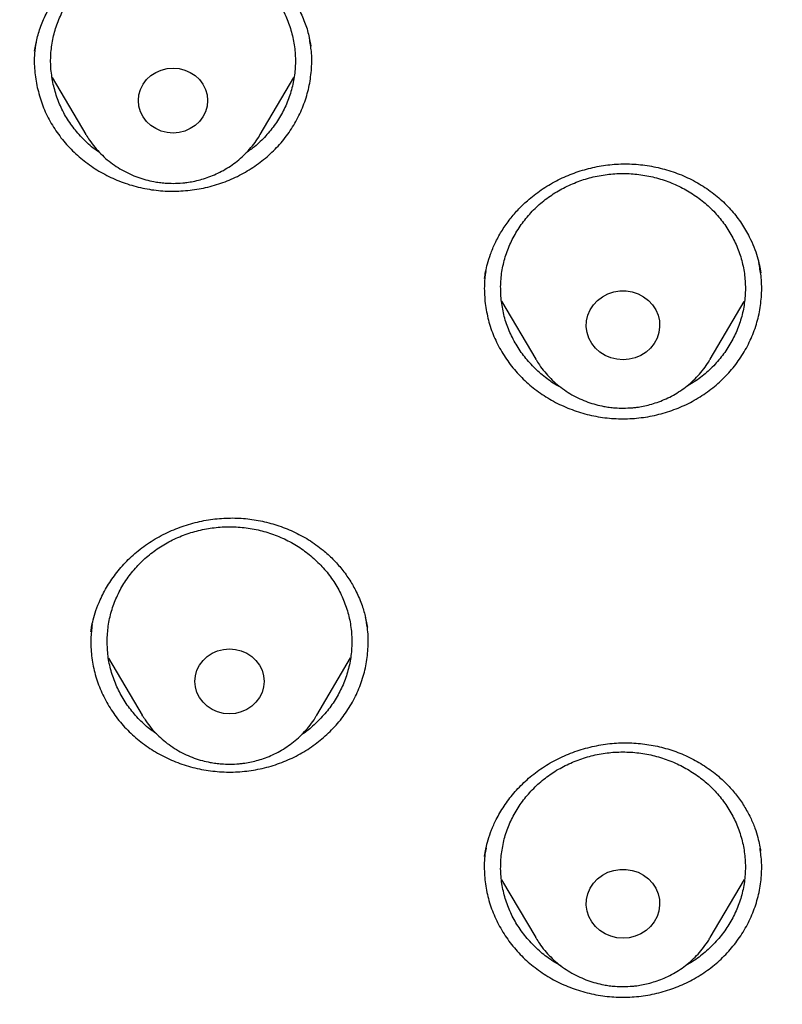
# Model space of a CAD drawing. Header units: millimetres. Extents: x 8 to 1577, y 12 to 2534.
# Tile 102 of 128: x 801 to 810, y 2133 to 2145. Entities that reach past the tile are written whole.
import ezdxf

# ---------------------------------------------------------------- set-up
doc = ezdxf.new("R2010")
doc.units = ezdxf.units.MM

msp = doc.modelspace()

# ---------------------------------------------------------------- linework, layer by layer
at = {"color": 7, "linetype": 'Continuous', "lineweight": 30}
for p, q in [((804.273, 2145.133), (804.29, 2145.054)), ((804.288, 2145.057), (804.289, 2145.051)), ((801.119, 2144.666), (801.531, 2143.968)), ((803.67, 2143.968), (804.082, 2144.667)), ((806.626, 2141.925), (807.046, 2141.212)), ((809.185, 2141.212), (809.603, 2141.921)), ((807.049, 2141.207), (807.046, 2141.212)), ((801.81, 2137.546), (802.223, 2136.847)), ((804.362, 2136.847), (804.776, 2137.55)), ((802.23, 2136.835), (802.223, 2136.847)), ((806.418, 2135.116), (806.42, 2135.127)), ((806.628, 2134.829), (807.046, 2134.12)), ((809.185, 2134.12), (809.606, 2134.833)), ((809.185, 2134.12), (809.181, 2134.113))]:
    msp.add_line(p, q, dxfattribs=at)
at = {"color": 7, "linetype": 'Continuous', "lineweight": 30, "flags": 128}
for points in [[(802.6, 2143.985), (802.527, 2143.991), (802.455, 2144.009), (802.389, 2144.039), (802.328, 2144.079), (802.276, 2144.128), (802.233, 2144.184), (802.202, 2144.247), (802.183, 2144.314), (802.177, 2144.384), (802.183, 2144.453), (802.202, 2144.52), (802.233, 2144.583), (802.276, 2144.64), (802.328, 2144.689), (802.389, 2144.728), (802.455, 2144.758), (802.527, 2144.776), (802.6, 2144.782), (802.674, 2144.776), (802.745, 2144.758), (802.812, 2144.728), (802.873, 2144.689), (802.925, 2144.64), (802.967, 2144.583), (802.999, 2144.52), (803.018, 2144.453), (803.024, 2144.384), (803.018, 2144.314), (802.999, 2144.247), (802.967, 2144.184), (802.925, 2144.128), (802.873, 2144.079), (802.812, 2144.039), (802.745, 2144.009), (802.674, 2143.991), (802.6, 2143.985)], [(801.534, 2143.963), (801.532, 2143.965), (801.531, 2143.968)], [(808.116, 2141.205), (808.04, 2141.211), (807.966, 2141.229), (807.896, 2141.258), (807.833, 2141.299), (807.778, 2141.348), (807.732, 2141.406), (807.698, 2141.47), (807.676, 2141.538), (807.666, 2141.61), (807.669, 2141.681), (807.685, 2141.751), (807.714, 2141.818), (807.754, 2141.879), (807.804, 2141.933), (807.864, 2141.978), (807.93, 2142.013), (808.002, 2142.037), (808.078, 2142.049), (808.154, 2142.049), (808.229, 2142.037), (808.301, 2142.013), (808.368, 2141.978), (808.427, 2141.933), (808.477, 2141.879), (808.517, 2141.818), (808.546, 2141.751), (808.562, 2141.681), (808.565, 2141.61), (808.556, 2141.538), (808.533, 2141.47), (808.499, 2141.406), (808.453, 2141.348), (808.398, 2141.299), (808.335, 2141.258), (808.266, 2141.229), (808.192, 2141.211), (808.116, 2141.205)], [(809.185, 2141.212), (809.183, 2141.208), (809.182, 2141.207)], [(803.292, 2136.864), (803.219, 2136.87), (803.147, 2136.888), (803.081, 2136.917), (803.02, 2136.957), (802.968, 2137.006), (802.925, 2137.063), (802.894, 2137.126), (802.875, 2137.193), (802.869, 2137.262), (802.875, 2137.331), (802.894, 2137.398), (802.925, 2137.461), (802.968, 2137.518), (803.02, 2137.567), (803.081, 2137.607), (803.147, 2137.636), (803.219, 2137.654), (803.292, 2137.66), (803.366, 2137.654), (803.437, 2137.636), (803.504, 2137.607), (803.565, 2137.567), (803.617, 2137.518), (803.659, 2137.461), (803.691, 2137.398), (803.71, 2137.331), (803.716, 2137.262), (803.71, 2137.193), (803.691, 2137.126), (803.659, 2137.063), (803.617, 2137.006), (803.565, 2136.957), (803.504, 2136.917), (803.437, 2136.888), (803.366, 2136.87), (803.292, 2136.864)], [(808.116, 2134.113), (808.04, 2134.119), (807.966, 2134.137), (807.896, 2134.166), (807.833, 2134.206), (807.778, 2134.256), (807.732, 2134.314), (807.698, 2134.378), (807.676, 2134.446), (807.666, 2134.517), (807.669, 2134.589), (807.685, 2134.659), (807.714, 2134.726), (807.754, 2134.787), (807.804, 2134.841), (807.864, 2134.886), (807.93, 2134.921), (808.002, 2134.945), (808.078, 2134.957), (808.154, 2134.957), (808.229, 2134.945), (808.301, 2134.921), (808.368, 2134.886), (808.427, 2134.841), (808.477, 2134.787), (808.517, 2134.726), (808.546, 2134.659), (808.562, 2134.589), (808.565, 2134.517), (808.556, 2134.446), (808.533, 2134.378), (808.499, 2134.314), (808.453, 2134.256), (808.398, 2134.206), (808.335, 2134.166), (808.266, 2134.137), (808.192, 2134.119), (808.116, 2134.113)], [(807.05, 2134.113), (807.048, 2134.116), (807.046, 2134.12)]]:
    msp.add_lwpolyline(points, dxfattribs=at)
at = {"color": 7, "linetype": 'Continuous', "lineweight": 30}
msp.add_arc((774.255, 2139.009), 40.797, 323.3127, 359.3068, dxfattribs=at)
for points, knots in [([(819.219, 2144.364), (819.226, 2144.611), (819.239, 2145.093), (819.252, 2145.796), (819.26, 2146.46), (819.264, 2147.087), (819.264, 2147.675), (819.261, 2148.225), (819.256, 2148.753), (819.249, 2149.254), (819.239, 2149.726), (819.229, 2150.153), (819.218, 2150.533), (819.207, 2150.867), (819.197, 2151.155), (819.188, 2151.398), (819.18, 2151.597), (819.174, 2151.751), (819.169, 2151.865), (819.165, 2151.961), (819.161, 2152.063), (819.155, 2152.19), (819.147, 2152.348), (819.138, 2152.534), (819.127, 2152.751), (819.114, 2152.996), (819.099, 2153.269), (819.076, 2153.663), (819.044, 2154.172), (818.998, 2154.835), (818.943, 2155.558), (818.877, 2156.342), (818.799, 2157.186), (818.707, 2158.093), (818.599, 2159.065), (818.477, 2160.062), (818.344, 2161.068), (818.201, 2162.062), (818.044, 2163.082), (817.872, 2164.122), (817.684, 2165.177), (817.492, 2166.19), (817.337, 2166.964), (817.22, 2167.51), (817.149, 2167.832), (817.082, 2168.124), (817.022, 2168.381), (816.972, 2168.589), (816.932, 2168.752), (816.901, 2168.877), (816.875, 2168.978), (816.854, 2169.062), (816.833, 2169.146), (816.806, 2169.25), (816.77, 2169.387), (816.725, 2169.559), (816.67, 2169.763), (816.585, 2170.074), (816.465, 2170.494), (816.311, 2171.007), (816.145, 2171.538), (815.964, 2172.082), (815.764, 2172.656), (815.541, 2173.258), (815.271, 2173.948), (814.954, 2174.703), (814.59, 2175.505), (814.203, 2176.297), (813.792, 2177.077), (813.36, 2177.843), (812.918, 2178.572), (812.471, 2179.266), (812.018, 2179.925), (811.564, 2180.549), (811.109, 2181.139), (810.619, 2181.742), (810.089, 2182.355), (809.518, 2182.975), (808.944, 2183.56), (808.369, 2184.11), (807.834, 2184.592), (807.341, 2185.013), (806.892, 2185.38), (806.449, 2185.727), (806.069, 2186.013), (805.76, 2186.238), (805.53, 2186.402), (805.328, 2186.543), (805.153, 2186.663), (805.001, 2186.767), (804.865, 2186.858), (804.73, 2186.947), (804.584, 2187.042), (804.416, 2187.15), (804.224, 2187.272), (803.992, 2187.417), (803.717, 2187.584), (803.396, 2187.776), (803.038, 2187.982), (802.651, 2188.198), (802.236, 2188.422), (801.793, 2188.652), (801.315, 2188.891), (800.802, 2189.137), (800.253, 2189.388), (799.566, 2189.688), (798.748, 2190.02), (797.808, 2190.371), (796.761, 2190.731), (795.604, 2191.091), (794.339, 2191.442), (793.076, 2191.754), (791.76, 2192.043), (790.393, 2192.306), (788.979, 2192.548), (787.579, 2192.771), (786.193, 2192.974), (784.683, 2193.177), (783.049, 2193.373), (781.287, 2193.557), (779.493, 2193.717), (777.664, 2193.852), (775.8, 2193.96), (773.944, 2194.038), (772.097, 2194.088), (770.313, 2194.108), (768.594, 2194.103), (766.938, 2194.075), (765.283, 2194.024), (763.616, 2193.95), (761.925, 2193.85), (760.207, 2193.724), (758.589, 2193.582), (757.075, 2193.428), (755.669, 2193.269), (754.246, 2193.089), (752.808, 2192.89), (751.355, 2192.668), (749.887, 2192.425), (748.534, 2192.181), (747.305, 2191.928), (746.211, 2191.678), (745.141, 2191.408), (744.104, 2191.12), (743.099, 2190.813), (742.146, 2190.495), (741.243, 2190.168), (740.389, 2189.834), (739.565, 2189.486), (738.773, 2189.127), (738.127, 2188.813), (737.617, 2188.553), (737.234, 2188.351), (736.86, 2188.148), (736.495, 2187.942), (736.141, 2187.737), (735.813, 2187.541), (735.52, 2187.362), (735.271, 2187.205), (735.059, 2187.069), (734.882, 2186.953), (734.749, 2186.866), (734.655, 2186.803), (734.592, 2186.76), (734.534, 2186.721), (734.466, 2186.675), (734.375, 2186.613), (734.263, 2186.536), (734.133, 2186.445), (733.968, 2186.328), (733.765, 2186.182), (733.519, 2186.002), (733.247, 2185.798), (732.95, 2185.569), (732.628, 2185.313), (732.268, 2185.018), (731.869, 2184.679), (731.432, 2184.29), (730.975, 2183.865), (730.514, 2183.414), (730.064, 2182.951), (729.609, 2182.46), (729.154, 2181.942), (728.7, 2181.398), (728.273, 2180.857), (727.842, 2180.284), (727.412, 2179.679), (726.986, 2179.044), (726.592, 2178.422), (726.228, 2177.814), (725.892, 2177.222), (725.579, 2176.641), (725.245, 2175.987), (724.889, 2175.241), (724.514, 2174.392), (724.156, 2173.511), (723.866, 2172.737), (723.637, 2172.078), (723.462, 2171.551), (723.3, 2171.037), (723.165, 2170.586), (723.054, 2170.202), (722.964, 2169.881), (722.884, 2169.586), (722.822, 2169.352), (722.777, 2169.174), (722.746, 2169.056), (722.724, 2168.966), (722.709, 2168.907), (722.698, 2168.863), (722.687, 2168.819), (722.667, 2168.74), (722.637, 2168.616), (722.594, 2168.436), (722.545, 2168.229), (722.492, 2168), (722.436, 2167.753), (722.375, 2167.476), (722.309, 2167.169), (722.24, 2166.835), (722.168, 2166.473), (722.092, 2166.088), (722.015, 2165.686), (721.872, 2164.92), (721.671, 2163.785), (721.438, 2162.325), (721.232, 2160.892), (721.052, 2159.489), (720.889, 2158.061), (720.779, 2156.942), (720.708, 2156.139), (720.668, 2155.66), (720.631, 2155.19), (720.598, 2154.741), (720.569, 2154.324), (720.544, 2153.943), (720.523, 2153.61), (720.506, 2153.322), (720.492, 2153.076), (720.48, 2152.858), (720.471, 2152.666), (720.462, 2152.502), (720.456, 2152.366), (720.45, 2152.256), (720.447, 2152.177), (720.444, 2152.122), (720.442, 2152.072), (720.439, 2152.007), (720.435, 2151.912), (720.429, 2151.781), (720.422, 2151.607), (720.413, 2151.388), (720.404, 2151.122), (720.393, 2150.811), (720.382, 2150.463), (720.372, 2150.08), (720.362, 2149.665), (720.353, 2149.209), (720.346, 2148.713), (720.34, 2148.178), (720.338, 2147.614), (720.338, 2147.023), (720.343, 2146.408), (720.351, 2145.757), (720.364, 2145.07), (720.377, 2144.6), (720.383, 2144.36)], [0, 0, 0, 0, 0.004556, 0.008877, 0.012965, 0.016819, 0.020438, 0.023824, 0.026976, 0.030174, 0.033088, 0.035719, 0.038068, 0.040133, 0.041916, 0.043421, 0.044652, 0.045608, 0.04629, 0.046771, 0.047391, 0.048185, 0.049152, 0.050315, 0.051658, 0.053181, 0.054884, 0.056745, 0.06051, 0.064374, 0.069105, 0.073977, 0.078991, 0.08486, 0.090912, 0.097147, 0.103515, 0.109742, 0.115786, 0.122673, 0.129306, 0.135685, 0.141809, 0.143969, 0.146052, 0.147914, 0.149544, 0.150941, 0.151876, 0.152667, 0.153314, 0.153818, 0.154269, 0.154924, 0.155798, 0.156891, 0.158204, 0.159705, 0.162865, 0.166276, 0.169596, 0.173123, 0.176858, 0.180801, 0.184952, 0.190483, 0.195872, 0.201119, 0.20665, 0.212011, 0.217202, 0.222222, 0.227071, 0.231748, 0.236255, 0.240591, 0.245827, 0.250904, 0.255827, 0.260598, 0.265212, 0.26877, 0.272229, 0.275589, 0.278848, 0.280738, 0.282416, 0.283883, 0.285138, 0.286197, 0.287169, 0.288054, 0.289082, 0.290272, 0.291625, 0.293141, 0.295137, 0.29736, 0.299809, 0.302484, 0.305236, 0.308193, 0.311354, 0.314719, 0.318287, 0.322047, 0.327997, 0.333901, 0.339761, 0.347543, 0.35525, 0.36288, 0.37043, 0.378938, 0.387338, 0.395638, 0.403837, 0.411936, 0.422391, 0.432732, 0.443024, 0.453998, 0.464915, 0.475777, 0.486584, 0.497336, 0.507062, 0.516743, 0.52638, 0.536112, 0.546016, 0.556092, 0.566342, 0.574517, 0.5828, 0.59119, 0.599687, 0.608291, 0.617003, 0.625825, 0.632452, 0.639074, 0.645549, 0.651873, 0.658043, 0.664062, 0.669598, 0.675, 0.68027, 0.685408, 0.690411, 0.69301, 0.695569, 0.698091, 0.700574, 0.703019, 0.705382, 0.707376, 0.709124, 0.710625, 0.711881, 0.712891, 0.713459, 0.713903, 0.714243, 0.714711, 0.715374, 0.716197, 0.71714, 0.718203, 0.719804, 0.721618, 0.723644, 0.725882, 0.728331, 0.730993, 0.734227, 0.737727, 0.741494, 0.745448, 0.749338, 0.753148, 0.757535, 0.761811, 0.765976, 0.770032, 0.774838, 0.77948, 0.783958, 0.788272, 0.792422, 0.796406, 0.800342, 0.80588, 0.811564, 0.817395, 0.823376, 0.826791, 0.830254, 0.833629, 0.836722, 0.838953, 0.84101, 0.842891, 0.844597, 0.845493, 0.846282, 0.846855, 0.847209, 0.847417, 0.847693, 0.848051, 0.848919, 0.850063, 0.851482, 0.85286, 0.854424, 0.856175, 0.858113, 0.860238, 0.862506, 0.864955, 0.86752, 0.870099, 0.879422, 0.888917, 0.897542, 0.906304, 0.915205, 0.924243, 0.927207, 0.930186, 0.933165, 0.935973, 0.93856, 0.940926, 0.94307, 0.944765, 0.946291, 0.947647, 0.948834, 0.949852, 0.9507, 0.951378, 0.951887, 0.952173, 0.952408, 0.952805, 0.953385, 0.954177, 0.955249, 0.956605, 0.958243, 0.960165, 0.962371, 0.964684, 0.967245, 0.970052, 0.973106, 0.976407, 0.979954, 0.983525, 0.987315, 0.991324, 0.995552, 1, 1, 1, 1]), ([(772.504, 2181.015), (772.627, 2181.008), (772.862, 2180.994), (773.198, 2180.971), (773.5, 2180.948), (773.768, 2180.926), (774.002, 2180.906), (774.201, 2180.888), (774.377, 2180.871), (774.541, 2180.855), (774.848, 2180.824), (775.304, 2180.773), (776.066, 2180.679), (776.988, 2180.549), (778.132, 2180.361), (779.339, 2180.131), (780.606, 2179.855), (781.894, 2179.537), (783.202, 2179.176), (784.526, 2178.768), (785.837, 2178.321), (787.133, 2177.837), (788.437, 2177.305), (789.748, 2176.722), (791.064, 2176.088), (792.357, 2175.414), (793.627, 2174.701), (794.871, 2173.95), (796.066, 2173.176), (797.21, 2172.383), (798.306, 2171.574), (799.375, 2170.735), (800.416, 2169.865), (801.448, 2168.948), (802.469, 2167.981), (803.474, 2166.965), (804.444, 2165.918), (805.378, 2164.843), (806.274, 2163.74), (807.115, 2162.633), (807.902, 2161.523), (808.637, 2160.414), (809.335, 2159.285), (809.996, 2158.136), (810.631, 2156.945), (811.238, 2155.712), (811.812, 2154.436), (812.341, 2153.144), (812.826, 2151.835), (813.265, 2150.513), (813.642, 2149.231), (813.963, 2147.993), (814.234, 2146.801), (814.424, 2145.825), (814.555, 2145.069), (814.64, 2144.53), (814.705, 2144.078), (814.754, 2143.711), (814.79, 2143.432), (814.824, 2143.151), (814.852, 2142.886), (814.867, 2142.723), (814.875, 2142.646)], [0, 0, 0, 0, 0.005776, 0.011028, 0.015755, 0.019956, 0.023631, 0.026728, 0.02935, 0.031889, 0.034453, 0.043825, 0.05337, 0.070414, 0.087459, 0.107749, 0.12804, 0.148331, 0.170071, 0.191811, 0.213551, 0.23529, 0.257016, 0.280063, 0.303122, 0.326181, 0.349239, 0.372299, 0.395366, 0.417101, 0.438833, 0.460566, 0.482298, 0.504028, 0.527072, 0.550131, 0.573193, 0.596253, 0.619314, 0.642372, 0.664104, 0.685836, 0.707567, 0.729298, 0.751029, 0.774071, 0.797127, 0.820188, 0.843249, 0.86631, 0.889368, 0.909647, 0.929928, 0.95021, 0.959135, 0.96816, 0.977377, 0.981907, 0.986592, 0.991424, 0.99597, 1, 1, 1, 1]), ([(772.98, 2096.301), (773.371, 2096.33), (774.153, 2096.388), (775.306, 2096.509), (776.439, 2096.654), (777.553, 2096.823), (778.663, 2097.019), (779.742, 2097.236), (780.789, 2097.471), (781.806, 2097.724), (782.816, 2097.999), (783.812, 2098.293), (784.792, 2098.607), (785.756, 2098.939), (786.712, 2099.291), (787.589, 2099.636), (788.387, 2099.968), (789.107, 2100.283), (789.823, 2100.609), (790.6, 2100.98), (791.437, 2101.4), (792.331, 2101.873), (793.214, 2102.366), (794.087, 2102.878), (794.948, 2103.41), (795.913, 2104.036), (796.973, 2104.765), (798.12, 2105.609), (799.24, 2106.49), (800.164, 2107.266), (800.905, 2107.92), (801.475, 2108.441), (802.035, 2108.972), (802.638, 2109.564), (803.28, 2110.22), (803.956, 2110.944), (804.616, 2111.684), (805.259, 2112.439), (805.884, 2113.209), (806.574, 2114.099), (807.318, 2115.117), (808.103, 2116.271), (808.85, 2117.45), (809.448, 2118.47), (809.917, 2119.318), (810.271, 2119.986), (810.612, 2120.661), (810.973, 2121.407), (811.348, 2122.227), (811.731, 2123.12), (812.093, 2124.024), (812.434, 2124.936), (812.753, 2125.857), (813.09, 2126.912), (813.433, 2128.104), (813.768, 2129.437), (814.057, 2130.781), (814.263, 2131.93), (814.406, 2132.876), (814.505, 2133.617), (814.589, 2134.36), (814.666, 2135.176), (814.731, 2136.066), (814.778, 2137.028), (814.802, 2137.993), (814.802, 2138.96), (814.779, 2139.928), (814.725, 2141.029), (814.629, 2142.26), (814.475, 2143.622), (814.274, 2144.981), (814.064, 2146.129), (813.866, 2147.066), (813.698, 2147.796), (813.516, 2148.523), (813.302, 2149.317), (813.05, 2150.177), (812.755, 2151.1), (812.437, 2152.018), (812.097, 2152.931), (811.734, 2153.837), (811.296, 2154.858), (810.771, 2155.99), (810.146, 2157.228), (809.478, 2158.448), (808.875, 2159.465), (808.359, 2160.288), (807.943, 2160.925), (807.515, 2161.554), (807.033, 2162.237), (806.492, 2162.97), (805.889, 2163.749), (805.265, 2164.517), (804.623, 2165.272), (803.961, 2166.014), (803.188, 2166.842), (802.294, 2167.747), (801.268, 2168.72), (800.208, 2169.663), (799.281, 2170.436), (798.504, 2171.052), (797.887, 2171.523), (797.262, 2171.984), (796.566, 2172.479), (795.798, 2173.002), (794.954, 2173.55), (794.095, 2174.08), (793.223, 2174.593), (792.337, 2175.087), (791.316, 2175.628), (790.154, 2176.204), (788.843, 2176.803), (787.511, 2177.364), (786.363, 2177.804), (785.413, 2178.144), (784.665, 2178.397), (783.912, 2178.637), (783.082, 2178.887), (782.172, 2179.142), (781.183, 2179.397), (780.186, 2179.63), (779.183, 2179.842), (778.172, 2180.033), (777.018, 2180.226), (775.719, 2180.408), (774.271, 2180.566), (772.816, 2180.68), (771.578, 2180.739), (770.562, 2180.764), (769.767, 2180.77), (768.972, 2180.763), (768.1, 2180.74), (767.152, 2180.698), (766.129, 2180.63), (765.106, 2180.541), (764.085, 2180.429), (763.064, 2180.295), (761.907, 2180.118), (760.617, 2179.885), (759.195, 2179.584), (757.782, 2179.239), (756.593, 2178.91), (755.625, 2178.617), (754.873, 2178.376), (754.125, 2178.121), (753.31, 2177.829), (752.431, 2177.494), (751.489, 2177.112), (750.556, 2176.71), (749.631, 2176.286), (748.715, 2175.842), (747.686, 2175.315), (746.55, 2174.694), (745.314, 2173.968), (744.102, 2173.203), (743.097, 2172.523), (742.286, 2171.945), (741.662, 2171.483), (741.046, 2171.011), (740.38, 2170.482), (739.668, 2169.892), (738.914, 2169.239), (738.175, 2168.569), (737.451, 2167.881), (736.743, 2167.178), (735.958, 2166.36), (735.105, 2165.421), (734.195, 2164.351), (733.321, 2163.252), (732.538, 2162.199), (731.841, 2161.2), (731.231, 2160.273), (730.654, 2159.345), (730.11, 2158.416), (729.59, 2157.475), (729.107, 2156.542), (728.659, 2155.622), (728.244, 2154.714), (727.852, 2153.797), (727.485, 2152.878), (727.144, 2151.96), (726.828, 2151.042), (726.534, 2150.117), (726.249, 2149.14), (725.978, 2148.112), (725.729, 2147.048), (725.512, 2145.992), (725.325, 2144.947), (725.167, 2143.897), (725.039, 2142.867), (724.941, 2141.859), (724.869, 2140.873), (724.822, 2139.885), (724.799, 2138.905), (724.801, 2137.932), (724.826, 2136.967), (724.875, 2136.003), (724.941, 2135.112), (725.02, 2134.296), (725.105, 2133.553), (725.205, 2132.812), (725.33, 2132.001), (725.484, 2131.121), (725.674, 2130.174), (725.887, 2129.23), (726.124, 2128.289), (726.384, 2127.352), (726.705, 2126.293), (727.1, 2125.115), (727.583, 2123.823), (728.111, 2122.544), (728.597, 2121.472), (729.019, 2120.603), (729.361, 2119.929), (729.716, 2119.26), (730.119, 2118.534), (730.575, 2117.752), (731.088, 2116.917), (731.622, 2116.092), (732.176, 2115.278), (732.752, 2114.475), (733.428, 2113.575), (734.216, 2112.587), (735.127, 2111.517), (736.075, 2110.475), (736.911, 2109.615), (737.615, 2108.926), (738.176, 2108.396), (738.746, 2107.876), (739.383, 2107.315), (740.088, 2106.719), (740.866, 2106.091), (741.661, 2105.479), (742.471, 2104.883), (743.296, 2104.304), (744.252, 2103.665), (745.343, 2102.978), (746.579, 2102.252), (747.842, 2101.563), (749.045, 2100.955), (750.182, 2100.42), (751.233, 2099.958), (752.281, 2099.527), (753.325, 2099.127), (754.381, 2098.751), (755.422, 2098.408), (756.447, 2098.096), (757.455, 2097.814), (758.47, 2097.554), (759.483, 2097.318), (760.493, 2097.106), (761.5, 2096.917), (762.512, 2096.75), (763.446, 2096.616), (764.299, 2096.511), (765.072, 2096.428), (765.846, 2096.356), (766.363, 2096.32), (766.621, 2096.301)], [0, 0, 0, 0, 0.004255, 0.008513, 0.012591, 0.016669, 0.020757, 0.024845, 0.028646, 0.032447, 0.036257, 0.040066, 0.043778, 0.04749, 0.051211, 0.054931, 0.057805, 0.060679, 0.063557, 0.066435, 0.070146, 0.073857, 0.077567, 0.081295, 0.085024, 0.088752, 0.094018, 0.099284, 0.104573, 0.109861, 0.112735, 0.11561, 0.118488, 0.121366, 0.125076, 0.128787, 0.132498, 0.136226, 0.139954, 0.143682, 0.148948, 0.154215, 0.159503, 0.164791, 0.167666, 0.17054, 0.173418, 0.176296, 0.180007, 0.183718, 0.187428, 0.191156, 0.194885, 0.198613, 0.203879, 0.209145, 0.214433, 0.219722, 0.222596, 0.22547, 0.228348, 0.231226, 0.234937, 0.238648, 0.242358, 0.246086, 0.249815, 0.253543, 0.258809, 0.264075, 0.269364, 0.274652, 0.277526, 0.280401, 0.283279, 0.286157, 0.289867, 0.293578, 0.297289, 0.301017, 0.304745, 0.308473, 0.313739, 0.319006, 0.324294, 0.329582, 0.332457, 0.335331, 0.338209, 0.341087, 0.344798, 0.348509, 0.352219, 0.355947, 0.359676, 0.363404, 0.36867, 0.373936, 0.379224, 0.384513, 0.387387, 0.390262, 0.39314, 0.396018, 0.399728, 0.403439, 0.407149, 0.410877, 0.414606, 0.418334, 0.4236, 0.428866, 0.434155, 0.439443, 0.442317, 0.445192, 0.44807, 0.450948, 0.454658, 0.458369, 0.46208, 0.465808, 0.469536, 0.473264, 0.47853, 0.483797, 0.489085, 0.494373, 0.497248, 0.500122, 0.503, 0.505878, 0.509589, 0.5133, 0.51701, 0.520738, 0.524467, 0.528195, 0.533461, 0.538727, 0.544015, 0.549304, 0.552178, 0.555053, 0.557931, 0.560809, 0.564519, 0.56823, 0.571941, 0.575669, 0.579397, 0.583125, 0.588391, 0.593657, 0.598946, 0.604234, 0.607109, 0.609983, 0.612861, 0.615739, 0.619449, 0.62316, 0.626871, 0.630599, 0.634327, 0.638055, 0.643322, 0.648588, 0.653876, 0.659164, 0.66342, 0.667678, 0.671756, 0.675833, 0.679922, 0.68401, 0.687811, 0.691612, 0.695421, 0.69923, 0.702943, 0.706655, 0.710375, 0.714095, 0.71835, 0.722608, 0.726686, 0.730764, 0.734852, 0.73894, 0.742741, 0.746542, 0.750352, 0.754161, 0.757873, 0.761585, 0.765306, 0.769026, 0.7719, 0.774774, 0.777652, 0.78053, 0.784241, 0.787952, 0.791662, 0.79539, 0.799119, 0.802847, 0.808113, 0.813379, 0.818668, 0.823956, 0.82683, 0.829705, 0.832583, 0.835461, 0.839171, 0.842882, 0.846593, 0.850321, 0.854049, 0.857777, 0.863043, 0.86831, 0.873598, 0.878886, 0.881761, 0.884635, 0.887513, 0.890391, 0.894102, 0.897813, 0.901523, 0.905251, 0.90898, 0.912708, 0.917974, 0.92324, 0.928528, 0.933817, 0.938072, 0.94233, 0.946408, 0.950486, 0.954574, 0.958662, 0.962463, 0.966264, 0.970073, 0.973883, 0.977595, 0.981307, 0.985027, 0.988747, 0.991559, 0.99437, 0.997185, 1, 1, 1, 1]), ([(800.902, 2144.991), (800.912, 2145.044), (800.932, 2145.152), (800.985, 2145.318), (801.056, 2145.475), (801.14, 2145.617), (801.234, 2145.745), (801.342, 2145.865), (801.475, 2145.987), (801.633, 2146.103), (801.815, 2146.206), (802.004, 2146.287), (802.197, 2146.345), (802.39, 2146.38), (802.583, 2146.394), (802.776, 2146.388), (802.969, 2146.361), (803.164, 2146.313), (803.355, 2146.243), (803.539, 2146.148), (803.712, 2146.03), (803.87, 2145.888), (804.007, 2145.73), (804.117, 2145.562), (804.199, 2145.391), (804.25, 2145.248), (804.267, 2145.162), (804.273, 2145.133)], [0, 0, 0, 0, 0.037017, 0.076263, 0.117833, 0.15062, 0.184739, 0.219691, 0.254132, 0.299044, 0.342837, 0.385516, 0.4271, 0.467628, 0.507128, 0.546658, 0.587304, 0.629021, 0.671758, 0.715487, 0.760223, 0.806015, 0.852, 0.896278, 0.938811, 0.979662, 1, 1, 1, 1]), ([(801.132, 2144.582), (801.121, 2144.643), (801.099, 2144.765), (801.099, 2144.95), (801.122, 2145.133), (801.172, 2145.312), (801.246, 2145.484), (801.343, 2145.645), (801.461, 2145.792), (801.599, 2145.924), (801.754, 2146.038), (801.924, 2146.132), (802.105, 2146.204), (802.294, 2146.253), (802.489, 2146.279), (802.686, 2146.281), (802.881, 2146.258), (803.072, 2146.212), (803.254, 2146.142), (803.425, 2146.051), (803.583, 2145.94), (803.723, 2145.81), (803.844, 2145.665), (803.944, 2145.505), (804.021, 2145.335), (804.073, 2145.157), (804.101, 2144.974), (804.102, 2144.789), (804.078, 2144.605), (804.029, 2144.426), (803.955, 2144.255), (803.858, 2144.094), (803.739, 2143.947), (803.618, 2143.827), (803.53, 2143.766), (803.494, 2143.741)], [0, 0, 0, 0, 0.030603, 0.061205, 0.091808, 0.12241, 0.153013, 0.183615, 0.214218, 0.24482, 0.275423, 0.306025, 0.336628, 0.36723, 0.397833, 0.428435, 0.459038, 0.48964, 0.520243, 0.550845, 0.581448, 0.61205, 0.642653, 0.673255, 0.703858, 0.73446, 0.765063, 0.795665, 0.826268, 0.85687, 0.887473, 0.918075, 0.948678, 0.97928, 1, 1, 1, 1]), ([(800.921, 2145.099), (800.914, 2145.053), (800.896, 2144.938), (800.9, 2144.75), (800.924, 2144.613), (800.936, 2144.544)], [0, 0, 0, 0, 0.2507, 0.62535, 1, 1, 1, 1]), ([(800.936, 2144.544), (800.954, 2144.477), (800.989, 2144.341), (801.078, 2144.148), (801.191, 2143.968), (801.328, 2143.803), (801.487, 2143.656), (801.665, 2143.53), (801.859, 2143.426), (802.066, 2143.348), (802.282, 2143.295), (802.503, 2143.27), (802.726, 2143.272), (802.947, 2143.301), (803.162, 2143.357), (803.367, 2143.438), (803.56, 2143.545), (803.735, 2143.674), (803.892, 2143.823), (804.026, 2143.991), (804.136, 2144.173), (804.219, 2144.367), (804.275, 2144.57), (804.302, 2144.778), (804.303, 2144.972), (804.281, 2145.095), (804.272, 2145.148)], [0, 0, 0, 0, 0.042055, 0.08411, 0.126164, 0.168219, 0.210274, 0.252329, 0.294384, 0.336439, 0.378493, 0.420548, 0.462603, 0.504658, 0.546713, 0.588768, 0.630822, 0.672877, 0.714932, 0.756987, 0.799042, 0.841097, 0.883151, 0.925206, 0.967261, 1, 1, 1, 1]), ([(801.703, 2143.743), (801.675, 2143.762), (801.595, 2143.817), (801.478, 2143.929), (801.357, 2144.074), (801.257, 2144.233), (801.179, 2144.403), (801.147, 2144.523), (801.132, 2144.582)], [0, 0, 0, 0, 0.09493, 0.275944, 0.456958, 0.637972, 0.818986, 1, 1, 1, 1]), ([(801.535, 2143.963), (801.548, 2143.941), (801.58, 2143.888), (801.64, 2143.811), (801.713, 2143.73), (801.794, 2143.656), (801.88, 2143.59), (801.973, 2143.532), (802.069, 2143.483), (802.167, 2143.442), (802.266, 2143.411), (802.354, 2143.391), (802.433, 2143.379), (802.512, 2143.37), (802.568, 2143.369), (802.6, 2143.368)], [0, 0, 0, 0, 0.060723, 0.146419, 0.232143, 0.317841, 0.403416, 0.488711, 0.573432, 0.656984, 0.73789, 0.814828, 0.869126, 0.924529, 1, 1, 1, 1]), ([(802.6, 2143.368), (802.64, 2143.369), (802.696, 2143.371), (802.779, 2143.38), (802.85, 2143.392), (802.934, 2143.411), (803.02, 2143.438), (803.108, 2143.473), (803.197, 2143.515), (803.284, 2143.566), (803.368, 2143.625), (803.447, 2143.692), (803.522, 2143.766), (803.59, 2143.848), (803.64, 2143.916), (803.664, 2143.959), (803.67, 2143.971)], [0, 0, 0, 0, 0.092321, 0.13031, 0.193332, 0.258952, 0.329487, 0.403244, 0.479537, 0.557821, 0.637709, 0.71892, 0.801247, 0.884541, 0.968694, 1, 1, 1, 1]), ([(806.418, 2142.202), (806.422, 2142.229), (806.432, 2142.287), (806.455, 2142.387), (806.492, 2142.506), (806.548, 2142.64), (806.624, 2142.78), (806.717, 2142.916), (806.823, 2143.042), (806.954, 2143.169), (807.111, 2143.291), (807.296, 2143.402), (807.491, 2143.489), (807.693, 2143.554), (807.902, 2143.595), (808.117, 2143.611), (808.333, 2143.601), (808.547, 2143.565), (808.757, 2143.504), (808.958, 2143.418), (809.144, 2143.308), (809.31, 2143.179), (809.453, 2143.034), (809.571, 2142.879), (809.659, 2142.729), (809.722, 2142.591), (809.762, 2142.474), (809.788, 2142.366), (809.799, 2142.303), (809.804, 2142.272)], [0, 0, 0, 0, 0.019479, 0.042863, 0.070261, 0.101739, 0.136533, 0.171293, 0.205666, 0.239661, 0.28441, 0.328493, 0.371855, 0.414602, 0.457589, 0.500953, 0.544743, 0.589007, 0.633761, 0.679017, 0.724331, 0.768646, 0.811628, 0.853357, 0.893906, 0.923502, 0.951156, 0.976588, 1, 1, 1, 1]), ([(806.623, 2141.941), (806.619, 2142.002), (806.611, 2142.125), (806.632, 2142.309), (806.676, 2142.489), (806.745, 2142.662), (806.838, 2142.825), (806.953, 2142.976), (807.087, 2143.111), (807.239, 2143.228), (807.407, 2143.326), (807.586, 2143.402), (807.774, 2143.456), (807.968, 2143.486), (808.165, 2143.492), (808.361, 2143.474), (808.552, 2143.432), (808.737, 2143.367), (808.91, 2143.279), (809.07, 2143.172), (809.214, 2143.045), (809.338, 2142.902), (809.442, 2142.745), (809.524, 2142.577), (809.581, 2142.4), (809.613, 2142.218), (809.619, 2142.033), (809.6, 2141.849), (809.555, 2141.669), (809.486, 2141.496), (809.393, 2141.333), (809.279, 2141.182), (809.144, 2141.048), (809.011, 2140.942), (808.919, 2140.891), (808.883, 2140.871)], [0, 0, 0, 0, 0.03064, 0.061279, 0.091919, 0.122559, 0.153199, 0.183838, 0.214478, 0.245118, 0.275757, 0.306397, 0.337037, 0.367676, 0.398316, 0.428956, 0.459596, 0.490235, 0.520875, 0.551515, 0.582154, 0.612794, 0.643434, 0.674074, 0.704713, 0.735353, 0.765993, 0.796632, 0.827272, 0.857912, 0.888551, 0.919191, 0.949831, 0.980471, 1, 1, 1, 1]), ([(806.424, 2141.922), (806.434, 2141.853), (806.454, 2141.715), (806.52, 2141.515), (806.612, 2141.324), (806.73, 2141.146), (806.871, 2140.984), (807.034, 2140.841), (807.215, 2140.719), (807.412, 2140.62), (807.621, 2140.546), (807.838, 2140.498), (808.06, 2140.478), (808.283, 2140.485), (808.503, 2140.519), (808.716, 2140.58), (808.919, 2140.666), (809.109, 2140.777), (809.281, 2140.91), (809.434, 2141.063), (809.563, 2141.233), (809.669, 2141.418), (809.747, 2141.614), (809.798, 2141.818), (809.819, 2142.026), (809.815, 2142.221), (809.79, 2142.344), (809.779, 2142.397)], [0, 0, 0, 0, 0.040348, 0.080696, 0.121044, 0.161392, 0.20174, 0.242088, 0.282436, 0.322785, 0.363133, 0.403481, 0.443829, 0.484177, 0.524525, 0.564873, 0.605221, 0.645569, 0.685917, 0.726265, 0.766613, 0.806961, 0.847309, 0.887657, 0.928005, 0.968354, 1, 1, 1, 1]), ([(806.433, 2142.288), (806.426, 2142.236), (806.41, 2142.114), (806.419, 2141.992), (806.424, 2141.922)], [0, 0, 0, 0, 0.4291601, 1, 1, 1, 1]), ([(807.359, 2140.864), (807.347, 2140.87), (807.277, 2140.904), (807.162, 2140.987), (807.018, 2141.112), (806.893, 2141.256), (806.789, 2141.413), (806.708, 2141.581), (806.65, 2141.758), (806.632, 2141.88), (806.623, 2141.941)], [0, 0, 0, 0, 0.028762, 0.16751, 0.306258, 0.445007, 0.583755, 0.722503, 0.861252, 1, 1, 1, 1]), ([(807.05, 2141.207), (807.063, 2141.185), (807.095, 2141.132), (807.155, 2141.055), (807.228, 2140.974), (807.309, 2140.9), (807.396, 2140.834), (807.488, 2140.776), (807.584, 2140.727), (807.683, 2140.686), (807.781, 2140.655), (807.87, 2140.635), (807.948, 2140.623), (808.027, 2140.614), (808.083, 2140.613), (808.116, 2140.612)], [0, 0, 0, 0, 0.060628, 0.146333, 0.232066, 0.317772, 0.403356, 0.488659, 0.573389, 0.656949, 0.737863, 0.814809, 0.869113, 0.924521, 1, 1, 1, 1]), ([(808.116, 2140.612), (808.156, 2140.613), (808.212, 2140.615), (808.295, 2140.624), (808.365, 2140.636), (808.449, 2140.655), (808.535, 2140.682), (808.624, 2140.717), (808.712, 2140.759), (808.799, 2140.81), (808.883, 2140.869), (808.963, 2140.936), (809.037, 2141.01), (809.106, 2141.092), (809.154, 2141.158), (809.176, 2141.198), (809.181, 2141.207)], [0, 0, 0, 0, 0.092976, 0.131236, 0.194705, 0.260792, 0.331827, 0.406108, 0.482943, 0.561783, 0.642238, 0.724026, 0.806938, 0.890824, 0.975575, 1, 1, 1, 1]), ([(801.594, 2137.869), (801.596, 2137.888), (801.603, 2137.932), (801.621, 2138.024), (801.656, 2138.138), (801.712, 2138.279), (801.795, 2138.436), (801.91, 2138.602), (802.05, 2138.76), (802.216, 2138.903), (802.404, 2139.026), (802.606, 2139.125), (802.816, 2139.199), (803.032, 2139.246), (803.248, 2139.268), (803.463, 2139.264), (803.672, 2139.234), (803.877, 2139.18), (804.075, 2139.103), (804.265, 2139.001), (804.428, 2138.885), (804.563, 2138.762), (804.673, 2138.638), (804.769, 2138.504), (804.853, 2138.354), (804.917, 2138.2), (804.96, 2138.052), (804.975, 2137.965), (804.982, 2137.926)], [0, 0, 0, 0, 0.016157, 0.037262, 0.063818, 0.093602, 0.134543, 0.176948, 0.220899, 0.266376, 0.312736, 0.358576, 0.40376, 0.448293, 0.492189, 0.535491, 0.578239, 0.621098, 0.664918, 0.709641, 0.755209, 0.789946, 0.825165, 0.860897, 0.895637, 0.936535, 0.971274, 1, 1, 1, 1]), ([(801.793, 2137.78), (801.797, 2137.841), (801.805, 2137.964), (801.849, 2138.145), (801.916, 2138.318), (802.007, 2138.482), (802.12, 2138.634), (802.253, 2138.77), (802.404, 2138.889), (802.57, 2138.988), (802.749, 2139.066), (802.936, 2139.121), (803.13, 2139.153), (803.327, 2139.161), (803.523, 2139.145), (803.715, 2139.105), (803.9, 2139.041), (804.074, 2138.956), (804.235, 2138.849), (804.38, 2138.724), (804.506, 2138.583), (804.612, 2138.427), (804.695, 2138.259), (804.754, 2138.083), (804.788, 2137.9), (804.796, 2137.716), (804.779, 2137.532), (804.736, 2137.351), (804.669, 2137.177), (804.578, 2137.014), (804.465, 2136.862), (804.331, 2136.727), (804.233, 2136.643), (804.177, 2136.61), (804.176, 2136.609)], [0, 0, 0, 0, 0.032245, 0.06449, 0.096734, 0.128979, 0.161224, 0.193469, 0.225714, 0.257959, 0.290203, 0.322448, 0.354693, 0.386938, 0.419183, 0.451427, 0.483672, 0.515917, 0.548162, 0.580407, 0.612652, 0.644896, 0.677141, 0.709386, 0.741631, 0.773876, 0.80612, 0.838365, 0.87061, 0.902855, 0.9351, 0.967345, 0.999589, 1, 1, 1, 1]), ([(801.609, 2137.96), (801.602, 2137.902), (801.587, 2137.774), (801.598, 2137.575), (801.636, 2137.369), (801.703, 2137.169), (801.797, 2136.979), (801.917, 2136.802), (802.06, 2136.641), (802.224, 2136.499), (802.407, 2136.379), (802.604, 2136.282), (802.814, 2136.21), (803.031, 2136.165), (803.254, 2136.146), (803.476, 2136.155), (803.696, 2136.191), (803.909, 2136.254), (804.111, 2136.343), (804.299, 2136.455), (804.47, 2136.59), (804.621, 2136.744), (804.749, 2136.916), (804.852, 2137.101), (804.929, 2137.298), (804.977, 2137.503), (804.996, 2137.711), (804.991, 2137.894), (804.968, 2138.004), (804.959, 2138.046)], [0, 0, 0, 0, 0.031949, 0.06975, 0.107552, 0.145353, 0.183154, 0.220955, 0.258756, 0.296558, 0.334359, 0.37216, 0.409961, 0.447763, 0.485564, 0.523365, 0.561166, 0.598967, 0.636769, 0.67457, 0.712371, 0.750172, 0.787974, 0.825775, 0.863576, 0.901377, 0.939178, 0.97698, 1, 1, 1, 1]), ([(802.397, 2136.62), (802.382, 2136.63), (802.313, 2136.674), (802.205, 2136.772), (802.078, 2136.913), (801.973, 2137.069), (801.89, 2137.237), (801.831, 2137.413), (801.796, 2137.595), (801.794, 2137.718), (801.793, 2137.78)], [0, 0, 0, 0, 0.038215, 0.175612, 0.31301, 0.450408, 0.587806, 0.725204, 0.862602, 1, 1, 1, 1]), ([(802.231, 2136.835), (802.243, 2136.815), (802.273, 2136.765), (802.332, 2136.689), (802.405, 2136.609), (802.486, 2136.535), (802.572, 2136.469), (802.665, 2136.411), (802.761, 2136.362), (802.859, 2136.321), (802.958, 2136.29), (803.046, 2136.27), (803.125, 2136.257), (803.204, 2136.249), (803.26, 2136.248), (803.292, 2136.247)], [0, 0, 0, 0, 0.054766, 0.141005, 0.227273, 0.313514, 0.399633, 0.485468, 0.570726, 0.654808, 0.736227, 0.813653, 0.868296, 0.92405, 1, 1, 1, 1]), ([(803.292, 2136.247), (803.332, 2136.248), (803.388, 2136.249), (803.471, 2136.259), (803.542, 2136.271), (803.626, 2136.29), (803.712, 2136.317), (803.8, 2136.351), (803.889, 2136.394), (803.976, 2136.445), (804.06, 2136.504), (804.139, 2136.57), (804.214, 2136.645), (804.282, 2136.726), (804.332, 2136.794), (804.355, 2136.836), (804.361, 2136.847)], [0, 0, 0, 0, 0.092491, 0.13055, 0.193688, 0.259429, 0.330093, 0.403986, 0.480419, 0.558847, 0.638881, 0.720242, 0.802721, 0.886168, 0.970476, 1, 1, 1, 1]), ([(806.418, 2135.114), (806.423, 2135.146), (806.434, 2135.212), (806.461, 2135.322), (806.503, 2135.443), (806.567, 2135.583), (806.656, 2135.735), (806.775, 2135.894), (806.918, 2136.043), (807.084, 2136.177), (807.27, 2136.292), (807.472, 2136.385), (807.683, 2136.453), (807.899, 2136.496), (808.116, 2136.513), (808.33, 2136.504), (808.538, 2136.47), (808.74, 2136.413), (808.934, 2136.332), (809.118, 2136.228), (809.275, 2136.112), (809.405, 2135.989), (809.511, 2135.867), (809.603, 2135.734), (809.678, 2135.598), (809.732, 2135.468), (809.768, 2135.354), (809.79, 2135.258), (809.799, 2135.204), (809.803, 2135.18)], [0, 0, 0, 0, 0.023879, 0.049701, 0.077638, 0.107408, 0.148126, 0.18992, 0.232807, 0.276833, 0.321998, 0.367307, 0.412237, 0.456721, 0.5007, 0.54416, 0.587129, 0.629795, 0.673063, 0.71711, 0.761955, 0.796156, 0.830821, 0.865747, 0.900548, 0.931759, 0.958662, 0.981361, 1, 1, 1, 1]), ([(806.623, 2135.125), (806.632, 2135.186), (806.65, 2135.308), (806.708, 2135.485), (806.789, 2135.653), (806.893, 2135.81), (807.018, 2135.953), (807.161, 2136.08), (807.321, 2136.187), (807.495, 2136.274), (807.679, 2136.34), (807.871, 2136.382), (808.066, 2136.4), (808.263, 2136.394), (808.457, 2136.363), (808.646, 2136.31), (808.825, 2136.233), (808.992, 2136.136), (809.144, 2136.019), (809.279, 2135.884), (809.393, 2135.733), (809.486, 2135.57), (809.555, 2135.397), (809.6, 2135.217), (809.619, 2135.033), (809.613, 2134.848), (809.581, 2134.666), (809.524, 2134.489), (809.442, 2134.32), (809.338, 2134.164), (809.214, 2134.02), (809.069, 2133.895), (808.955, 2133.813), (808.887, 2133.779), (808.877, 2133.774)], [0, 0, 0, 0, 0.032072, 0.064144, 0.096216, 0.128288, 0.16036, 0.192432, 0.224504, 0.256576, 0.288648, 0.320719, 0.352791, 0.384863, 0.416935, 0.449007, 0.481079, 0.513151, 0.545223, 0.577295, 0.609367, 0.641439, 0.673511, 0.705583, 0.737655, 0.769727, 0.801799, 0.833871, 0.865943, 0.898015, 0.930087, 0.962158, 0.99423, 1, 1, 1, 1]), ([(806.437, 2135.216), (806.432, 2135.192), (806.414, 2135.099), (806.413, 2134.934), (806.433, 2134.726), (806.484, 2134.522), (806.563, 2134.326), (806.668, 2134.141), (806.798, 2133.97), (806.95, 2133.818), (807.123, 2133.685), (807.312, 2133.574), (807.515, 2133.487), (807.729, 2133.427), (807.949, 2133.392), (808.171, 2133.386), (808.393, 2133.406), (808.611, 2133.454), (808.819, 2133.528), (809.016, 2133.626), (809.197, 2133.748), (809.36, 2133.892), (809.501, 2134.054), (809.619, 2134.232), (809.711, 2134.422), (809.776, 2134.623), (809.812, 2134.83), (809.821, 2135.029), (809.804, 2135.158), (809.796, 2135.217)], [0, 0, 0, 0, 0.013498, 0.051654, 0.089811, 0.127968, 0.166124, 0.204281, 0.242438, 0.280595, 0.318751, 0.356908, 0.395065, 0.433222, 0.471378, 0.509535, 0.547692, 0.585848, 0.624005, 0.662162, 0.700319, 0.738475, 0.776632, 0.814789, 0.852946, 0.891102, 0.929259, 0.967416, 1, 1, 1, 1]), ([(807.356, 2133.774), (807.317, 2133.796), (807.222, 2133.849), (807.088, 2133.956), (806.953, 2134.09), (806.838, 2134.24), (806.745, 2134.403), (806.676, 2134.576), (806.632, 2134.757), (806.611, 2134.941), (806.619, 2135.064), (806.623, 2135.125)], [0, 0, 0, 0, 0.0788157, 0.1939637, 0.3091118, 0.4242598, 0.5394079, 0.6545559, 0.7697039, 0.884852, 1, 1, 1, 1]), ([(807.051, 2134.113), (807.064, 2134.092), (807.095, 2134.039), (807.155, 2133.962), (807.228, 2133.882), (807.309, 2133.808), (807.396, 2133.742), (807.488, 2133.684), (807.584, 2133.635), (807.683, 2133.594), (807.781, 2133.563), (807.87, 2133.543), (807.948, 2133.53), (808.027, 2133.522), (808.083, 2133.521), (808.116, 2133.52)], [0, 0, 0, 0, 0.059079, 0.144924, 0.230799, 0.316646, 0.402372, 0.487816, 0.572685, 0.656383, 0.737431, 0.814503, 0.868897, 0.924396, 1, 1, 1, 1]), ([(808.116, 2133.52), (808.156, 2133.521), (808.212, 2133.522), (808.295, 2133.532), (808.365, 2133.544), (808.449, 2133.563), (808.535, 2133.59), (808.624, 2133.624), (808.712, 2133.667), (808.799, 2133.718), (808.883, 2133.777), (808.963, 2133.844), (809.037, 2133.918), (809.106, 2134), (809.153, 2134.065), (809.176, 2134.105), (809.18, 2134.113)], [0, 0, 0, 0, 0.093082, 0.131384, 0.194926, 0.261087, 0.332203, 0.406568, 0.483489, 0.562418, 0.642964, 0.724845, 0.807851, 0.891831, 0.976678, 1, 1, 1, 1])]:
    msp.add_open_spline(points, degree=3, knots=knots, dxfattribs=at)

doc.saveas('drawing.dxf')
